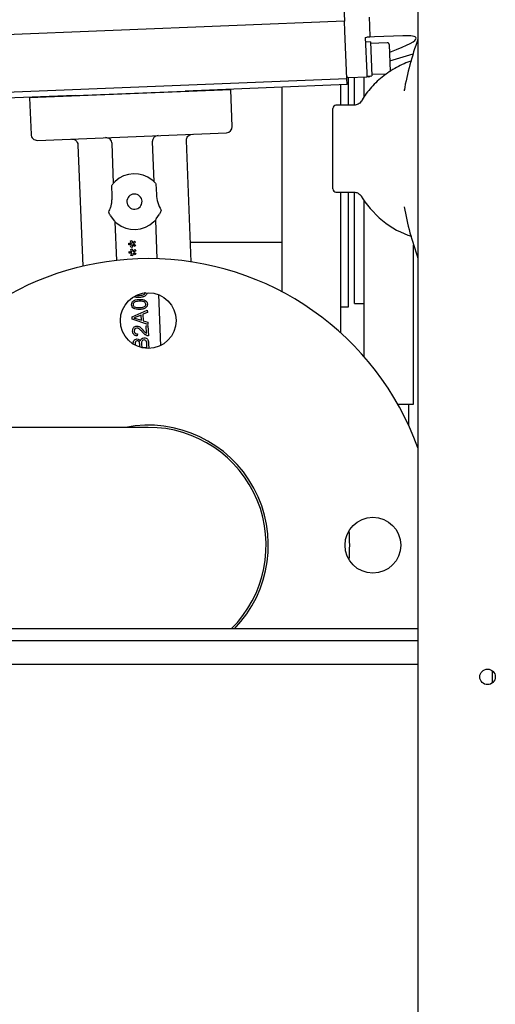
# Model space of a CAD drawing. Extents: x -72 to 51457, y 0 to 26838.
# Tile 87 of 203: x 8526 to 8680, y 8716 to 9034. Entities that reach past the tile are written whole.
import ezdxf

# ---------------------------------------------------------------- set-up
doc = ezdxf.new("R2010")
doc.units = 0
doc.header["$LTSCALE"] = 12
doc.linetypes.add('SOLID_THIN', pattern=[0])
doc.layers.get('0').update_dxf_attribs({"linetype": 'CONTINUOUS'})

# ---------------------------------------------------------------- blocks, each defined once
blk = doc.blocks.new('Vela_Drauf')
at = {"color": 7, "linetype": 'SOLID_THIN', "lineweight": 25}
for p, q in [((8654.76, 9327.68), (8654.76, 7799.68)), ((8629.02, 9085.81), (8631.1, 9033.85)), ((8631.1, 9033.85), (8491.11, 9028.25)), ((8631.23, 9030.62), (8631.1, 9033.85)), ((8639.05, 9035.1), (8639.16, 9032.38)), ((8631.84, 9015.36), (8631.23, 9030.62)), ((8639.16, 9032.38), (8639.17, 9032.31)), ((8639.17, 9032.31), (8639.31, 9028.67)), ((8637.81, 9028.61), (8638.31, 9028.63)), ((8637.81, 9028.61), (8638.27, 9017.16)), ((8639.48, 9027.18), (8637.87, 9027.11)), ((8639.31, 9028.67), (8638.31, 9028.63)), ((8640.8, 9028.73), (8639.31, 9028.67)), ((8639.47, 9027.18), (8639.69, 9021.68)), ((8644.89, 9026.89), (8639.49, 9026.68)), ((8649.96, 9029.1), (8640.8, 9028.73)), ((8645.51, 9026.3), (8645.86, 9017.57)), ((8645.72, 9021.03), (8653.23, 9023.33)), ((8639.69, 9021.68), (8639.91, 9016.19)), ((8638.27, 9017.16), (8638.32, 9015.87)), ((8639.89, 9016.69), (8644.68, 9016.88)), ((8491.85, 9009.77), (8631.84, 9015.36)), ((8631.92, 9013.37), (8631.84, 9015.36)), ((8632.33, 9015.63), (8638.32, 9015.87)), ((8632.34, 9006.68), (8632.34, 9015.63)), ((8634.34, 9006.76), (8634.34, 9015.71)), ((8637.34, 9015.83), (8637.34, 9009.25)), ((8638.31, 9016.12), (8639.92, 9016.19)), ((8638.82, 9015.89), (8638.32, 9015.87)), ((8594.41, 9011.67), (8529.46, 9009.07)), ((8544.21, 9009.86), (8579.64, 9011.28)), ((8631.92, 9013.37), (8579.64, 9011.28)), ((8594.41, 9011.67), (8594.2, 9011.86)), ((8594.88, 8999.87), (8594.41, 9011.67)), ((8610.84, 9012.52), (8610.84, 8946.54)), ((8629.84, 9013.28), (8629.84, 9006.68)), ((8650.38, 9011.74), (8650.32, 9011.39)), ((8544.21, 9009.86), (8491.93, 9007.77)), ((8529.65, 9009.28), (8529.46, 9009.07)), ((8529.46, 9009.07), (8529.93, 8997.28)), ((8636.5, 9007.98), (8636.49, 9007.96)), ((8627.34, 8992.68), (8627.34, 9005.68)), ((8634.03, 9006.68), (8628.34, 9006.68)), ((8532.01, 8995.36), (8592.96, 8997.8)), ((8569.06, 8994.84), (8569.57, 8982.07)), ((8581.61, 8956.14), (8580.05, 8995.28)), ((8545.08, 8993.88), (8546.64, 8954.74)), ((8556.58, 8981.55), (8556.07, 8994.32)), ((8627.34, 8979.68), (8627.34, 8992.68)), ((8555.96, 8980.78), (8556.12, 8981)), ((8556.1, 8977.31), (8555.96, 8980.78)), ((8570.07, 8981.55), (8570.24, 8981.35)), ((8570.24, 8981.35), (8570.38, 8977.88)), ((8628.34, 8978.68), (8634.03, 8978.68)), ((8629.84, 8978.68), (8629.84, 8933.25)), ((8632.34, 8941.68), (8632.34, 8978.68)), ((8634.34, 8942.68), (8634.34, 8978.63)), ((8637.34, 8976.13), (8637.34, 8925.63)), ((8571.89, 8972.85), (8571.89, 8972.85)), ((8650.32, 8973.92), (8650.36, 8973.7)), ((8555, 8972.17), (8555, 8972.18)), ((8555.61, 8970.96), (8556.76, 8969.44)), ((8557.58, 8956.62), (8557.08, 8969.11)), ((8570.07, 8969.63), (8570.57, 8957.14)), ((8570.36, 8969.98), (8571.38, 8971.59)), ((8562, 8962.9), (8562.48, 8963.07)), ((8563.32, 8962.85), (8563.63, 8962.45)), ((8561.53, 8961.66), (8561.51, 8962.15)), ((8562.57, 8960.82), (8562.08, 8960.96)), ((8562.11, 8960.18), (8562.59, 8960.36)), ((8563.67, 8961.54), (8563.39, 8961.12)), ((8563.43, 8960.13), (8563.74, 8959.73)), ((8581.36, 8962.53), (8610.84, 8962.53)), ((8653.34, 8910.18), (8653.34, 8961.66)), ((8561.64, 8958.94), (8561.62, 8959.44)), ((8562.68, 8958.11), (8562.19, 8958.24)), ((8563.77, 8958.82), (8563.5, 8958.41)), ((8571.03, 8945.57), (8571.69, 8929.09)), ((8562.55, 8938.36), (8567.46, 8940.6)), ((8567.46, 8940.6), (8567.49, 8939.85)), ((8629.84, 8941.68), (8632.34, 8941.68)), ((8634.34, 8942.68), (8637.34, 8942.68)), ((8562.58, 8937.65), (8562.55, 8938.36)), ((8567.65, 8935.93), (8562.58, 8937.65)), ((8564.06, 8937.78), (8565.54, 8937.28)), ((8565.48, 8938.98), (8564.11, 8938.4)), ((8565.54, 8937.28), (8565.48, 8938.98)), ((8567.49, 8939.85), (8566, 8939.21)), ((8566, 8939.21), (8566.09, 8937.12)), ((8566.09, 8937.12), (8567.62, 8936.63)), ((8567.07, 8935.54), (8567.66, 8935.57)), ((8567.17, 8933.09), (8567.07, 8935.54)), ((8567.62, 8936.63), (8567.65, 8935.93)), ((8567.66, 8935.57), (8567.8, 8932.26)), ((8564.26, 8932.87), (8564.22, 8932.24)), ((8563.5, 8929.39), (8563.5, 8929.25)), ((8565.04, 8928.6), (8565, 8929.53)), ((8565.59, 8929.63), (8565.64, 8928.48)), ((8565.64, 8928.48), (8567.35, 8928.55)), ((8567.35, 8928.55), (8567.3, 8929.79)), ((8567.89, 8929.81), (8567.96, 8928.19)), ((8648.29, 8910.18), (8653.34, 8910.18)), ((8651.71, 8910.18), (8651.71, 8903.52)), ((8567.76, 8902.73), (8474.07, 8902.73)), ((8654.76, 8837.68), (7749.76, 8837.68)), ((7749.76, 8833.88), (8654.76, 8833.88)), ((7749.76, 8826.28), (8654.76, 8826.28)), ((8678.76, 8824.18), (8678.76, 8820.18))]:
    blk.add_line(p, q, dxfattribs=at)
for points in [[(8556.48, 8981.44, -0.003553), (8556.57, 8981.55), (8556.58, 8981.55)], [(8636.46, 8977.46, 0.008858), (8636.5, 8977.39)], [(8561.69, 8973.76, 0.195998), (8563.43, 8973.14)], [(8563.92, 8944.69, -0.02299), (8563.58, 8944.74)], [(8564, 8945.31, 0.014789), (8564.17, 8945.29), (8564.34, 8945.28)], [(8566.81, 8942.94, 0.116186), (8566.44, 8943.23)], [(8566, 8930.83, 0.113646), (8565.75, 8930.6)]]:
    blk.add_lwpolyline(points, format="xyb", dxfattribs=at)
for centre, radius in [((8567.76, 8937.18), 9), ((8640.26, 8864.68), 9), ((8677.26, 8822.18), 2.5)]:
    blk.add_circle(centre, radius, dxfattribs=at)
for centre, radius, start, end in [((8760.54, 8990.7), 112.16, 160.5764, 169.3683), ((8632.31, 9016.13), 0.5, 182.29, 272.29), ((8628.34, 9005.68), 1, 90, 180), ((8592.88, 8999.8), 2, 272.29, 2.29), ((8531.93, 8997.36), 2, 182.29, 272.29), ((8554.07, 8994.24), 2, 2.29, 92.29), ((8571.06, 8994.92), 2, 92.29, 182.29), ((8563.32, 8975.59), 9, 50.4797, 134.1004), ((8562.53, 8974.77), 10.14, 45.1993, 46.0774), ((8628.34, 8979.68), 1, 180, 270), ((8563.32, 8975.59), 2.46, 2.29, 182.29), ((8580.91, 8978.3), 10.53, 182.29, 211.1561), ((8760.54, 8994.67), 112.16, 190.6597, 199.4236), ((8563.32, 8975.59), 9, 230.4797, 314.1004), ((8567.76, 8864.68), 92.5, 90, 155.7102), ((8567.76, 8864.68), 92.5, 19.8575, 90), ((8567.76, 8864.68), 38.75, 315.8312, 100.907), ((8567.76, 8864.68), 38.05, 314.7982, 90), ((8567.76, 8864.68), 65, 355.8468, 4.1532)]:
    blk.add_arc(centre, radius, start, end, dxfattribs=at)
for points, knots in [([(8645.51, 9026.32), (8645.47, 9026.55), (8645.43, 9026.64), (8645.31, 9026.74), (8645.19, 9026.85), (8645.1, 9026.88), (8644.89, 9026.89)], [0, 0, 0, 0, 1, 1, 1, 2, 2, 2, 2]), ([(8645.75, 9023.84), (8651.83, 9026.15), (8654.39, 9027.53), (8654.21, 9028.39), (8654.1, 9028.96), (8652.73, 9029.19), (8649.96, 9029.1)], [0, 0, 0, 0, 1, 1, 1, 2, 2, 2, 2]), ([(8636.52, 9008.01), (8636.14, 9007.48), (8635.92, 9007.28), (8635.48, 9007.04), (8635.04, 9006.81), (8634.74, 9006.73), (8634.02, 9006.68)], [0, 0, 0, 0, 1, 1, 1, 2, 2, 2, 2]), ([(8543, 8995.8), (8543.65, 8995.77), (8544.04, 8995.63), (8544.43, 8995.28), (8544.82, 8994.91), (8544.99, 8994.56), (8545.08, 8993.88)], [0, 0, 0, 0, 1, 1, 1, 2, 2, 2, 2]), ([(8580.05, 8995.28), (8580.07, 8995.91), (8580.22, 8996.32), (8580.57, 8996.71), (8580.93, 8997.1), (8581.32, 8997.28), (8581.97, 8997.36)], [0, 0, 0, 0, 1, 1, 1, 2, 2, 2, 2]), ([(8634.01, 8978.68), (8634.62, 8978.66), (8635, 8978.57), (8635.45, 8978.33), (8635.88, 8978.1), (8636.23, 8977.8), (8636.47, 8977.44)], [0, 0, 0, 0, 1, 1, 1, 2, 2, 2, 2]), ([(8636.52, 8977.38), (8637.69, 8975.12), (8640.67, 8971.69), (8643.32, 8969.52), (8646.17, 8967.19), (8649.62, 8965.31), (8652.68, 8964.41)], [0, 0, 0, 0, 1, 1, 1, 2, 2, 2, 2]), ([(8561.51, 8962.15), (8561.7, 8962.15), (8561.78, 8962.15), (8561.9, 8962.14), (8562.01, 8962.13), (8562.13, 8962.13), (8562.36, 8962.11)], [0, 0, 0, 0, 1, 1, 1, 2, 2, 2, 2]), ([(8561.62, 8959.44), (8561.81, 8959.43), (8561.89, 8959.43), (8562.01, 8959.43), (8562.12, 8959.42), (8562.23, 8959.41), (8562.47, 8959.39)], [0, 0, 0, 0, 1, 1, 1, 2, 2, 2, 2]), ([(8562.37, 8942.31), (8562.39, 8942.93), (8562.55, 8943.25), (8562.96, 8943.55), (8563.38, 8943.84), (8563.84, 8943.96), (8564.86, 8944.04)], [0, 0, 0, 0, 1, 1, 1, 2, 2, 2, 2]), ([(8564.81, 8945.3), (8565.66, 8945.34), (8566.09, 8945.43), (8566.37, 8945.6), (8566.66, 8945.78), (8566.82, 8946.07), (8566.81, 8946.37)], [0, 0, 0, 0, 1, 1, 1, 2, 2, 2, 2]), ([(8566.85, 8945.24), (8566.48, 8944.99), (8566.32, 8944.91), (8566.03, 8944.82), (8565.74, 8944.74), (8565.45, 8944.7), (8564.83, 8944.66)], [0, 0, 0, 0, 1, 1, 1, 2, 2, 2, 2]), ([(8564.86, 8944.04), (8565.88, 8944.05), (8566.35, 8943.97), (8566.79, 8943.7), (8567.23, 8943.43), (8567.43, 8943.08), (8567.47, 8942.51)], [0, 0, 0, 0, 1, 1, 1, 2, 2, 2, 2]), ([(8567.28, 8946.1), (8567.27, 8945.89), (8567.25, 8945.8), (8567.18, 8945.66), (8567.11, 8945.53), (8567.04, 8945.43), (8566.85, 8945.24)], [0, 0, 0, 0, 1, 1, 1, 2, 2, 2, 2]), ([(8564.99, 8940.78), (8564.08, 8940.75), (8563.51, 8940.85), (8563.07, 8941.12), (8562.62, 8941.38), (8562.41, 8941.74), (8562.37, 8942.31)], [0, 0, 0, 0, 1, 1, 1, 2, 2, 2, 2]), ([(8564.88, 8943.41), (8564.07, 8943.36), (8563.63, 8943.28), (8563.34, 8943.11), (8563.21, 8943.04), (8563.09, 8942.92), (8563.01, 8942.79), (8562.92, 8942.66), (8562.89, 8942.57), (8562.88, 8942.32)], [0, 0, 0, 0, 1, 1, 1, 2, 2, 2, 3, 3, 3, 3]), ([(8562.88, 8942.32), (8562.9, 8942.12), (8562.92, 8942.04), (8562.98, 8941.94), (8563.04, 8941.84), (8563.1, 8941.78), (8563.26, 8941.66)], [0, 0, 0, 0, 1, 1, 1, 2, 2, 2, 2]), ([(8563.26, 8941.66), (8563.6, 8941.52), (8563.73, 8941.47), (8563.95, 8941.45), (8564.17, 8941.42), (8564.43, 8941.41), (8564.96, 8941.42)], [0, 0, 0, 0, 1, 1, 1, 2, 2, 2, 2]), ([(8564.96, 8941.42), (8565.82, 8941.46), (8566.25, 8941.55), (8566.53, 8941.72), (8566.82, 8941.9), (8566.98, 8942.18), (8566.97, 8942.49)], [0, 0, 0, 0, 1, 1, 1, 2, 2, 2, 2]), ([(8567, 8941.36), (8566.63, 8941.11), (8566.47, 8941.03), (8566.18, 8940.94), (8565.89, 8940.86), (8565.61, 8940.82), (8564.99, 8940.78)], [0, 0, 0, 0, 1, 1, 1, 2, 2, 2, 2]), ([(8567.47, 8942.51), (8567.46, 8942.17), (8567.44, 8942.03), (8567.37, 8941.85), (8567.29, 8941.68), (8567.22, 8941.57), (8567, 8941.36)], [0, 0, 0, 0, 1, 1, 1, 2, 2, 2, 2]), ([(8562.71, 8933.8), (8562.73, 8934.41), (8562.81, 8934.66), (8563.07, 8934.96), (8563.32, 8935.24), (8563.6, 8935.38), (8564.04, 8935.41)], [0, 0, 0, 0, 1, 1, 1, 2, 2, 2, 2]), ([(8564.05, 8934.78), (8563.74, 8934.74), (8563.59, 8934.67), (8563.43, 8934.49), (8563.28, 8934.31), (8563.22, 8934.13), (8563.22, 8933.8)], [0, 0, 0, 0, 1, 1, 1, 2, 2, 2, 2]), ([(8564.04, 8935.41), (8564.51, 8935.38), (8564.69, 8935.33), (8565, 8935.12), (8565.3, 8934.93), (8565.6, 8934.64), (8566.17, 8934.02)], [0, 0, 0, 0, 1, 1, 1, 2, 2, 2, 2]), ([(8564.22, 8932.24), (8563.62, 8932.31), (8563.37, 8932.41), (8563.11, 8932.69), (8562.86, 8932.97), (8562.75, 8933.28), (8562.71, 8933.8)], [0, 0, 0, 0, 1, 1, 1, 2, 2, 2, 2]), ([(8562.9, 8929.58), (8562.9, 8930.23), (8562.97, 8930.52), (8563.18, 8930.8), (8563.41, 8931.1), (8563.66, 8931.23), (8564.11, 8931.29)], [0, 0, 0, 0, 1, 1, 1, 2, 2, 2, 2]), ([(8563.22, 8933.8), (8563.27, 8933.42), (8563.33, 8933.27), (8563.53, 8933.1), (8563.71, 8932.94), (8563.9, 8932.88), (8564.26, 8932.87)], [0, 0, 0, 0, 1, 1, 1, 2, 2, 2, 2]), ([(8564.11, 8931.29), (8564.44, 8931.27), (8564.58, 8931.23), (8564.76, 8931.12), (8564.94, 8931.01), (8565.06, 8930.88), (8565.2, 8930.63)], [0, 0, 0, 0, 1, 1, 1, 2, 2, 2, 2]), ([(8565.2, 8930.63), (8565.33, 8931.03), (8565.42, 8931.18), (8565.63, 8931.35), (8565.83, 8931.52), (8566, 8931.58), (8566.37, 8931.62)], [0, 0, 0, 0, 1, 1, 1, 2, 2, 2, 2]), ([(8566.37, 8931.62), (8566.93, 8931.59), (8567.22, 8931.48), (8567.49, 8931.18), (8567.74, 8930.89), (8567.84, 8930.56), (8567.89, 8929.81)], [0, 0, 0, 0, 1, 1, 1, 2, 2, 2, 2]), ([(8567.8, 8932.26), (8567.7, 8932.26), (8567.65, 8932.26), (8567.59, 8932.27), (8567.53, 8932.28), (8567.48, 8932.29), (8567.37, 8932.32)], [0, 0, 0, 0, 1, 1, 1, 2, 2, 2, 2]), ([(8564.21, 8930.64), (8563.89, 8930.6), (8563.73, 8930.52), (8563.61, 8930.33), (8563.5, 8930.15), (8563.47, 8929.9), (8563.5, 8929.39)], [0, 0, 0, 0, 1, 1, 1, 2, 2, 2, 2]), ([(8564.92, 8930.16), (8564.83, 8930.38), (8564.77, 8930.46), (8564.65, 8930.53), (8564.53, 8930.61), (8564.43, 8930.64), (8564.21, 8930.64)], [0, 0, 0, 0, 1, 1, 1, 2, 2, 2, 2]), ([(8567.26, 8930.24), (8567.17, 8930.55), (8567.11, 8930.67), (8566.95, 8930.78), (8566.8, 8930.9), (8566.62, 8930.95), (8566.4, 8930.94)], [0, 0, 0, 0, 1, 1, 1, 2, 2, 2, 2])]:
    blk.add_open_spline(points, degree=3, knots=knots, dxfattribs=at)
for points in [[(8652.73, 9021.01), (8651.14, 9020.5), (8647.85, 9019.07), (8643.13, 9015.91), (8639.13, 9012.05), (8637.24, 9009.31), (8636.53, 9007.96)], [(8638.82, 9015.89), (8639.15, 9015.94), (8639.22, 9015.97), (8639.45, 9016.17)], [(8557.06, 8982.06), (8556.85, 8981.85), (8556.73, 8981.73), (8556.58, 8981.55)], [(8569.57, 8982.07), (8569.41, 8982.23), (8569.27, 8982.35), (8569.05, 8982.54)], [(8570.07, 8981.55), (8569.92, 8981.72), (8569.87, 8981.77), (8569.68, 8981.97)], [(8556.12, 8981), (8556.25, 8981.17), (8556.3, 8981.23), (8556.48, 8981.44)], [(8555, 8972.18), (8555.26, 8972.79), (8555.62, 8973.69), (8555.89, 8974.65), (8556.03, 8975.64), (8556.08, 8976.62), (8556.1, 8977.31)], [(8560.87, 8975.5), (8560.93, 8974.75), (8561.19, 8974.2), (8561.69, 8973.76)], [(8563.43, 8973.14), (8564.78, 8973.2), (8565.79, 8974.29), (8565.78, 8975.69)], [(8636.5, 8977.39), (8636.51, 8977.37), (8636.51, 8977.37), (8636.51, 8977.37)], [(8571.89, 8972.85), (8571.74, 8972.37), (8571.66, 8972.17), (8571.38, 8971.59)], [(8555.61, 8970.96), (8555.32, 8971.46), (8555.19, 8971.7), (8555, 8972.17)], [(8557.08, 8969.11), (8556.97, 8969.21), (8556.91, 8969.28), (8556.76, 8969.44)], [(8557.08, 8969.11), (8557.24, 8968.96), (8557.38, 8968.84), (8557.59, 8968.65)], [(8569.59, 8969.13), (8569.8, 8969.34), (8569.92, 8969.46), (8570.07, 8969.63)], [(8570.36, 8969.98), (8570.22, 8969.81), (8570.16, 8969.74), (8570.07, 8969.63)], [(8562.36, 8962.11), (8562.2, 8962.4), (8562.15, 8962.51), (8562, 8962.9)], [(8562.48, 8963.07), (8562.6, 8962.74), (8562.63, 8962.62), (8562.7, 8962.23)], [(8562.7, 8962.23), (8562.9, 8962.46), (8562.96, 8962.52), (8563.32, 8962.85)], [(8562.38, 8961.76), (8561.88, 8961.69), (8561.79, 8961.68), (8561.53, 8961.66)], [(8562.08, 8960.96), (8562.22, 8961.4), (8562.26, 8961.51), (8562.38, 8961.76)], [(8562.47, 8959.39), (8562.31, 8959.68), (8562.26, 8959.8), (8562.11, 8960.18)], [(8562.73, 8961.66), (8562.67, 8961.32), (8562.65, 8961.2), (8562.57, 8960.82)], [(8562.59, 8960.36), (8562.71, 8960.02), (8562.74, 8959.91), (8562.81, 8959.52)], [(8563.39, 8961.12), (8562.99, 8961.43), (8562.92, 8961.49), (8562.73, 8961.66)], [(8562.81, 8959.52), (8563.01, 8959.74), (8563.07, 8959.81), (8563.43, 8960.13)], [(8563.63, 8962.45), (8563.38, 8962.26), (8563.29, 8962.19), (8562.92, 8961.95)], [(8562.92, 8961.95), (8563.29, 8961.77), (8563.37, 8961.72), (8563.67, 8961.54)], [(8563.74, 8959.73), (8563.49, 8959.54), (8563.39, 8959.48), (8563.03, 8959.24)], [(8562.49, 8959.04), (8561.99, 8958.97), (8561.9, 8958.96), (8561.64, 8958.94)], [(8562.19, 8958.24), (8562.33, 8958.69), (8562.37, 8958.79), (8562.49, 8959.04)], [(8562.84, 8958.95), (8562.78, 8958.6), (8562.76, 8958.49), (8562.68, 8958.11)], [(8563.5, 8958.41), (8563.1, 8958.72), (8563.03, 8958.77), (8562.84, 8958.95)], [(8563.03, 8959.24), (8563.4, 8959.05), (8563.48, 8959.01), (8563.77, 8958.82)], [(8563.58, 8944.74), (8563.47, 8944.77), (8563.43, 8944.78), (8563.3, 8944.83)], [(8564.83, 8944.66), (8564.44, 8944.65), (8564.19, 8944.66), (8563.92, 8944.69)], [(8564.34, 8945.28), (8564.46, 8945.28), (8564.57, 8945.28), (8564.81, 8945.3)], [(8566.44, 8943.23), (8566.14, 8943.38), (8565.73, 8943.42), (8564.88, 8943.41)], [(8566.97, 8942.49), (8566.94, 8942.72), (8566.91, 8942.81), (8566.81, 8942.94)], [(8564.11, 8938.4), (8563.62, 8938.2), (8563.43, 8938.13), (8563.09, 8938.01)], [(8563.09, 8938.01), (8563.47, 8937.94), (8563.61, 8937.91), (8564.06, 8937.78)], [(8565.9, 8933.47), (8565.64, 8933.75), (8565.23, 8934.18), (8564.8, 8934.54), (8564.45, 8934.73), (8564.19, 8934.77), (8564.05, 8934.78)], [(8567.37, 8932.32), (8567.18, 8932.41), (8566.91, 8932.54), (8566.65, 8932.71), (8566.38, 8932.95), (8566.1, 8933.25), (8565.9, 8933.47)], [(8566.17, 8934.02), (8566.36, 8933.82), (8566.6, 8933.56), (8566.79, 8933.36), (8566.95, 8933.24), (8567.08, 8933.15), (8567.17, 8933.09)], [(8565, 8929.53), (8564.98, 8929.88), (8564.98, 8929.94), (8564.92, 8930.16)], [(8565.75, 8930.6), (8565.62, 8930.4), (8565.58, 8930.15), (8565.59, 8929.63)], [(8566.4, 8930.94), (8566.19, 8930.92), (8566.11, 8930.89), (8566, 8930.83)], [(8567.3, 8929.79), (8567.29, 8930.05), (8567.29, 8930.08), (8567.26, 8930.24)]]:
    blk.add_open_spline(points, degree=3, dxfattribs=at)

msp = doc.modelspace()

# ---------------------------------------------------------------- block references
at = {"lineweight": 0}
msp.add_blockref('Vela_Drauf', (0, 0), dxfattribs=at)

doc.saveas('drawing.dxf')
